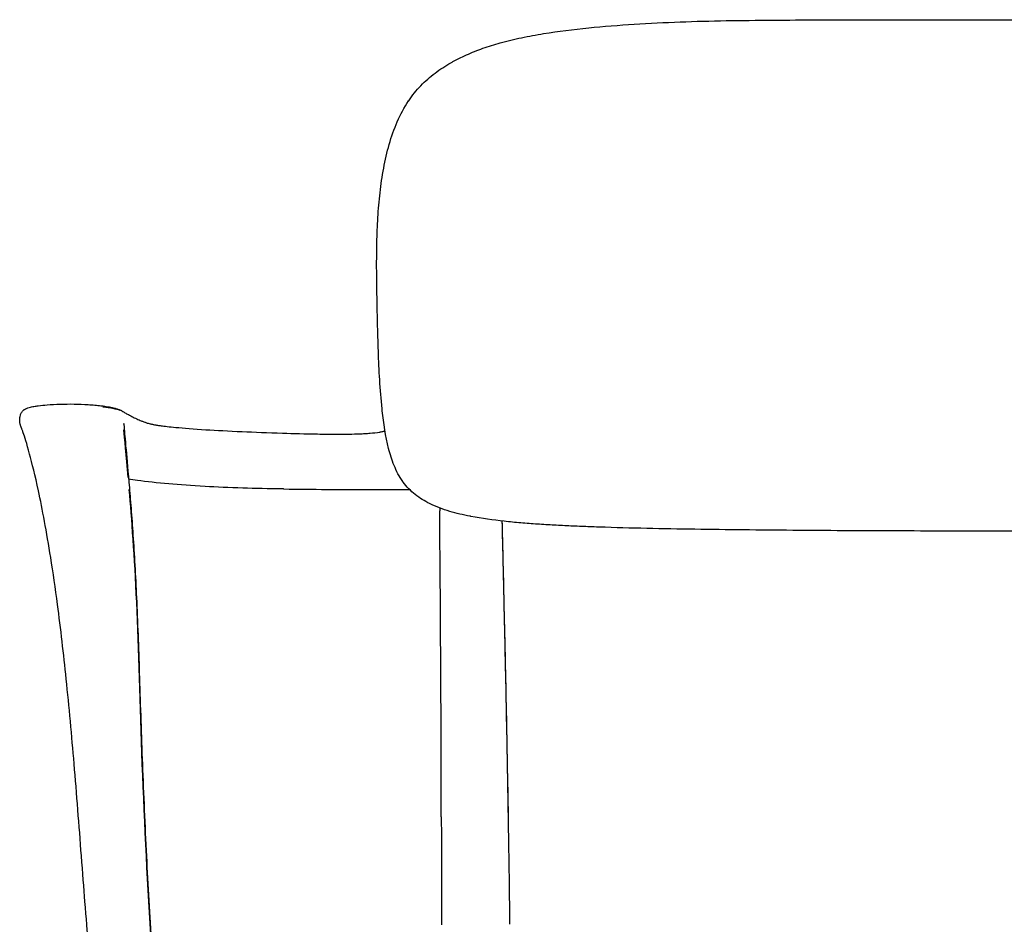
# Model space of a CAD drawing. Header units: millimetres. Extents: x -51070 to 51015663, y -411665 to 5486839.
# Tile 9 of 31: x 51014372 to 51014651, y 5485299 to 5485555. Entities that reach past the tile are written whole.
import ezdxf

# ---------------------------------------------------------------- set-up
doc = ezdxf.new("R2010")
doc.units = ezdxf.units.MM
doc.layers.add('08-01-2026-braccioli-080126', color=7, linetype='Continuous', true_color=0x000000)

msp = doc.modelspace()

# ---------------------------------------------------------------- linework, layer by layer
at = {"layer": '08-01-2026-braccioli-080126', "color": 7}
for points, knots in [([(51014494.76, 5485543.64), (51014495.25, 5485543.9), (51014495.75, 5485544.16), (51014496.94, 5485544.75), (51014497.66, 5485545.09), (51014498.38, 5485545.41), (51014499.92, 5485546.1), (51014501.5, 5485546.73), (51014504.69, 5485547.85), (51014506.32, 5485548.36), (51014507.96, 5485548.82), (51014509.96, 5485549.38), (51014511.98, 5485549.86), (51014516.08, 5485550.73), (51014518.17, 5485551.11), (51014520.27, 5485551.45), (51014524.46, 5485552.13), (51014528.75, 5485552.65), (51014533.07, 5485553.08), (51014537.32, 5485553.51), (51014541.63, 5485553.86), (51014546, 5485554.14), (51014550.29, 5485554.41), (51014554.63, 5485554.62), (51014559.01, 5485554.78), (51014563.33, 5485554.94), (51014567.69, 5485555.05), (51014572.08, 5485555.13), (51014576.43, 5485555.2), (51014580.8, 5485555.25), (51014585.2, 5485555.28), (51014589.56, 5485555.31), (51014593.94, 5485555.33), (51014598.34, 5485555.35), (51014602.71, 5485555.36), (51014607.1, 5485555.38), (51014611.49, 5485555.38), (51014615.87, 5485555.39), (51014620.26, 5485555.39), (51014624.65, 5485555.4), (51014633.41, 5485555.4), (51014642.19, 5485555.4), (51014650.98, 5485555.4)], [0.553306, 0.553306, 0.553306, 0.553306, 2.330848, 2.330848, 4.994493, 4.994493, 4.994493, 10.691654, 10.691654, 16.514409, 16.514409, 16.514409, 23.597693, 23.597693, 30.761446, 30.761446, 30.761446, 45.091331, 45.091331, 45.091331, 59.141449, 59.141449, 59.141449, 72.934493, 72.934493, 72.934493, 86.539259, 86.539259, 86.539259, 100.00329, 100.00329, 100.00329, 113.357142, 113.357142, 113.357142, 126.627553, 126.627553, 126.627553, 139.842175, 139.842175, 139.842175, 166.195452, 166.195452, 166.195452, 166.195452]), ([(51014494.76, 5485543.64), (51014495.25, 5485543.9), (51014495.75, 5485544.16), (51014496.94, 5485544.75), (51014497.66, 5485545.09), (51014498.38, 5485545.41), (51014499.92, 5485546.1), (51014501.5, 5485546.73), (51014504.69, 5485547.85), (51014506.32, 5485548.36), (51014507.96, 5485548.82), (51014509.96, 5485549.38), (51014511.98, 5485549.86), (51014516.08, 5485550.73), (51014518.17, 5485551.11), (51014520.27, 5485551.45), (51014524.46, 5485552.13), (51014528.75, 5485552.65), (51014533.07, 5485553.08), (51014537.32, 5485553.51), (51014541.63, 5485553.86), (51014546, 5485554.14), (51014550.29, 5485554.41), (51014554.63, 5485554.62), (51014559.01, 5485554.78), (51014563.33, 5485554.94), (51014567.69, 5485555.05), (51014572.08, 5485555.13), (51014576.43, 5485555.2), (51014580.8, 5485555.25), (51014585.2, 5485555.28), (51014589.56, 5485555.31), (51014593.94, 5485555.33), (51014598.34, 5485555.35), (51014602.71, 5485555.36), (51014607.1, 5485555.38), (51014611.49, 5485555.38), (51014615.87, 5485555.39), (51014620.26, 5485555.39), (51014624.65, 5485555.4), (51014633.41, 5485555.4), (51014642.19, 5485555.4), (51014650.98, 5485555.4)], [0.553306, 0.553306, 0.553306, 0.553306, 2.330848, 2.330848, 4.994493, 4.994493, 4.994493, 10.691654, 10.691654, 16.514409, 16.514409, 16.514409, 23.597693, 23.597693, 30.761446, 30.761446, 30.761446, 45.091331, 45.091331, 45.091331, 59.141449, 59.141449, 59.141449, 72.934493, 72.934493, 72.934493, 86.539259, 86.539259, 86.539259, 100.00329, 100.00329, 100.00329, 113.357142, 113.357142, 113.357142, 126.627553, 126.627553, 126.627553, 139.842175, 139.842175, 139.842175, 166.195452, 166.195452, 166.195452, 166.195452]), ([(51014650.98, 5485555.4), (51014659.76, 5485555.4), (51014668.54, 5485555.4), (51014677.3, 5485555.4), (51014681.7, 5485555.39), (51014686.08, 5485555.39), (51014690.46, 5485555.38), (51014694.86, 5485555.38), (51014699.24, 5485555.36), (51014703.61, 5485555.35), (51014708.01, 5485555.33), (51014712.39, 5485555.31), (51014716.75, 5485555.28), (51014721.15, 5485555.25), (51014725.52, 5485555.2), (51014729.87, 5485555.13), (51014734.26, 5485555.05), (51014738.62, 5485554.94), (51014742.94, 5485554.78), (51014747.33, 5485554.62), (51014751.66, 5485554.41), (51014755.95, 5485554.14), (51014760.32, 5485553.86), (51014764.63, 5485553.51), (51014768.88, 5485553.08), (51014773.21, 5485552.65), (51014777.49, 5485552.13), (51014781.68, 5485551.45), (51014783.78, 5485551.11), (51014785.87, 5485550.73), (51014789.97, 5485549.86), (51014792, 5485549.38), (51014794, 5485548.82), (51014795.64, 5485548.36), (51014797.27, 5485547.85), (51014800.45, 5485546.73), (51014802.03, 5485546.1), (51014803.58, 5485545.41), (51014804.29, 5485545.09), (51014805.02, 5485544.75), (51014806.21, 5485544.15), (51014806.71, 5485543.89), (51014807.21, 5485543.63)], [0, 0, 0, 0, 26.353277, 26.353277, 26.353277, 39.567899, 39.567899, 39.567899, 52.83831, 52.83831, 52.83831, 66.192162, 66.192162, 66.192162, 79.656193, 79.656193, 79.656193, 93.260959, 93.260959, 93.260959, 107.054003, 107.054003, 107.054003, 121.104121, 121.104121, 121.104121, 135.434005, 135.434005, 135.434005, 142.597759, 142.597759, 149.681042, 149.681042, 149.681042, 155.503798, 155.503798, 161.200958, 161.200958, 161.200958, 163.869313, 163.869313, 165.665238, 165.665238, 165.665238, 165.665238]), ([(51014650.98, 5485555.4), (51014659.76, 5485555.4), (51014668.54, 5485555.4), (51014677.3, 5485555.4), (51014681.7, 5485555.39), (51014686.08, 5485555.39), (51014690.46, 5485555.38), (51014694.86, 5485555.38), (51014699.24, 5485555.36), (51014703.61, 5485555.35), (51014708.01, 5485555.33), (51014712.39, 5485555.31), (51014716.75, 5485555.28), (51014721.15, 5485555.25), (51014725.52, 5485555.2), (51014729.87, 5485555.13), (51014734.26, 5485555.05), (51014738.62, 5485554.94), (51014742.94, 5485554.78), (51014747.33, 5485554.62), (51014751.66, 5485554.41), (51014755.95, 5485554.14), (51014760.32, 5485553.86), (51014764.63, 5485553.51), (51014768.88, 5485553.08), (51014773.21, 5485552.65), (51014777.49, 5485552.13), (51014781.68, 5485551.45), (51014783.78, 5485551.11), (51014785.87, 5485550.73), (51014789.97, 5485549.86), (51014792, 5485549.38), (51014794, 5485548.82), (51014795.64, 5485548.36), (51014797.27, 5485547.85), (51014800.45, 5485546.73), (51014802.03, 5485546.1), (51014803.58, 5485545.41), (51014804.29, 5485545.09), (51014805.02, 5485544.75), (51014806.21, 5485544.15), (51014806.71, 5485543.89), (51014807.21, 5485543.63)], [0, 0, 0, 0, 26.353277, 26.353277, 26.353277, 39.567899, 39.567899, 39.567899, 52.83831, 52.83831, 52.83831, 66.192162, 66.192162, 66.192162, 79.656193, 79.656193, 79.656193, 93.260959, 93.260959, 93.260959, 107.054003, 107.054003, 107.054003, 121.104121, 121.104121, 121.104121, 135.434005, 135.434005, 135.434005, 142.597759, 142.597759, 149.681042, 149.681042, 149.681042, 155.503798, 155.503798, 161.200958, 161.200958, 161.200958, 163.869313, 163.869313, 165.665238, 165.665238, 165.665238, 165.665238]), ([(51014481.95, 5485532.35), (51014481.97, 5485532.38), (51014481.98, 5485532.41), (51014482, 5485532.43), (51014483.04, 5485533.96), (51014484.19, 5485535.38), (51014485.45, 5485536.69), (51014486.7, 5485537.99), (51014488.05, 5485539.18), (51014489.48, 5485540.26), (51014490.9, 5485541.33), (51014492.39, 5485542.3), (51014493.93, 5485543.18), (51014494.06, 5485543.25), (51014494.19, 5485543.32), (51014494.45, 5485543.46), (51014494.6, 5485543.54), (51014494.76, 5485543.63)], [0, 0, 0, 0, 0.110596, 0.110596, 0.110596, 6.471117, 6.471117, 6.471117, 12.814288, 12.814288, 12.814288, 19.135068, 19.135068, 19.135068, 19.696702, 19.696702, 20.258123, 20.258123, 20.258123, 20.258123]), ([(51014481.95, 5485532.35), (51014481.97, 5485532.38), (51014481.98, 5485532.41), (51014482, 5485532.43), (51014483.04, 5485533.96), (51014484.19, 5485535.38), (51014485.45, 5485536.69), (51014486.7, 5485537.99), (51014488.05, 5485539.18), (51014489.48, 5485540.26), (51014490.9, 5485541.33), (51014492.39, 5485542.3), (51014493.93, 5485543.18), (51014494.06, 5485543.25), (51014494.19, 5485543.32), (51014494.45, 5485543.46), (51014494.6, 5485543.54), (51014494.76, 5485543.63)], [0, 0, 0, 0, 0.110596, 0.110596, 0.110596, 6.471117, 6.471117, 6.471117, 12.814288, 12.814288, 12.814288, 19.135068, 19.135068, 19.135068, 19.696702, 19.696702, 20.258123, 20.258123, 20.258123, 20.258123]), ([(51014480.33, 5485424.47), (51014479.33, 5485425.88), (51014478.53, 5485427.41), (51014477.87, 5485429), (51014477.23, 5485430.57), (51014476.73, 5485432.17), (51014476.31, 5485433.8), (51014475.4, 5485437.35), (51014474.91, 5485440.92), (51014474.52, 5485444.51), (51014474.5, 5485444.69), (51014474.48, 5485444.87), (51014474.46, 5485445.05), (51014474.17, 5485447.79), (51014473.95, 5485450.53), (51014473.78, 5485453.26), (51014473.62, 5485455.98), (51014473.5, 5485458.7), (51014473.4, 5485461.41), (51014473.31, 5485464.12), (51014473.24, 5485466.83), (51014473.17, 5485469.54), (51014473.11, 5485472.25), (51014473.06, 5485474.96), (51014473.01, 5485477.67), (51014473.01, 5485477.74), (51014473.01, 5485477.82), (51014473.01, 5485477.89), (51014472.97, 5485480.28), (51014472.93, 5485482.66), (51014472.92, 5485485.03), (51014472.91, 5485487.42), (51014472.93, 5485489.8), (51014472.98, 5485492.17), (51014473.03, 5485494.55), (51014473.12, 5485496.93), (51014473.27, 5485499.29), (51014473.41, 5485501.65), (51014473.61, 5485504.01), (51014473.88, 5485506.34), (51014474.15, 5485508.67), (51014474.48, 5485510.99), (51014474.91, 5485513.27), (51014475.33, 5485515.56), (51014475.85, 5485517.82), (51014476.48, 5485520.02), (51014477.75, 5485524.45), (51014479.5, 5485528.7), (51014481.95, 5485532.35)], [0, 0, 0, 0, 5.178025, 5.178025, 5.178025, 10.260298, 10.260298, 10.260298, 21.333172, 21.333172, 21.333172, 21.891407, 21.891407, 21.891407, 30.359905, 30.359905, 30.359905, 38.808559, 38.808559, 38.808559, 47.244633, 47.244633, 47.244633, 55.673562, 55.673562, 55.673562, 55.910621, 55.910621, 55.910621, 63.326435, 63.326435, 63.326435, 70.760945, 70.760945, 70.760945, 78.213325, 78.213325, 78.213325, 85.675574, 85.675574, 85.675574, 93.146537, 93.146537, 93.146537, 100.642301, 100.642301, 100.642301, 115.816808, 115.816808, 115.816808, 115.816808]), ([(51014374.35, 5485445.44), (51014374.8, 5485445.57), (51014375.24, 5485445.66), (51014376.1, 5485445.81), (51014376.52, 5485445.87), (51014377.74, 5485446.03), (51014378.61, 5485446.12), (51014379.43, 5485446.18)], [0, 0, 0, 0, 1.405884, 1.405884, 2.695564, 2.695564, 5.250672, 5.250672, 5.250672, 5.250672]), ([(51014374.35, 5485445.44), (51014374.8, 5485445.57), (51014375.24, 5485445.66), (51014376.1, 5485445.81), (51014376.52, 5485445.87), (51014377.74, 5485446.03), (51014378.61, 5485446.12), (51014379.43, 5485446.18)], [0, 0, 0, 0, 1.405884, 1.405884, 2.695564, 2.695564, 5.250672, 5.250672, 5.250672, 5.250672]), ([(51014379.43, 5485446.18), (51014380.63, 5485446.28), (51014381.88, 5485446.34), (51014384.41, 5485446.43), (51014385.78, 5485446.44), (51014387.1, 5485446.42)], [0, 0, 0, 0, 3.749124, 3.749124, 7.884466, 7.884466, 7.884466, 7.884466]), ([(51014379.43, 5485446.18), (51014380.63, 5485446.28), (51014381.88, 5485446.34), (51014384.41, 5485446.43), (51014385.78, 5485446.44), (51014387.1, 5485446.42)], [0, 0, 0, 0, 3.749124, 3.749124, 7.884466, 7.884466, 7.884466, 7.884466]), ([(51014387.1, 5485446.42), (51014388.42, 5485446.4), (51014389.8, 5485446.35), (51014391.73, 5485446.22), (51014392.36, 5485446.17), (51014393.54, 5485446.06), (51014394.13, 5485446), (51014394.68, 5485445.93)], [0, 0, 0, 0, 4.116195, 4.116195, 6.071373, 6.071373, 7.895828, 7.895828, 7.895828, 7.895828]), ([(51014387.1, 5485446.42), (51014388.42, 5485446.4), (51014389.8, 5485446.35), (51014391.73, 5485446.22), (51014392.36, 5485446.17), (51014393.54, 5485446.06), (51014394.13, 5485446), (51014394.68, 5485445.93)], [0, 0, 0, 0, 4.116195, 4.116195, 6.071373, 6.071373, 7.895828, 7.895828, 7.895828, 7.895828]), ([(51014394.68, 5485445.93), (51014394.86, 5485445.91), (51014395.04, 5485445.89), (51014395.54, 5485445.82), (51014395.88, 5485445.78), (51014396.82, 5485445.63), (51014397.4, 5485445.53), (51014398.33, 5485445.33), (51014398.66, 5485445.24), (51014399.19, 5485445.09), (51014399.38, 5485445.03), (51014399.53, 5485444.97)], [0, 0, 0, 0, 0.568851, 0.568851, 1.658125, 1.658125, 3.770136, 3.770136, 5.607228, 5.607228, 7.313032, 7.313032, 7.313032, 7.313032]), ([(51014394.68, 5485445.93), (51014394.86, 5485445.91), (51014395.04, 5485445.89), (51014395.54, 5485445.82), (51014395.88, 5485445.78), (51014396.82, 5485445.63), (51014397.4, 5485445.53), (51014398.33, 5485445.33), (51014398.66, 5485445.24), (51014399.19, 5485445.09), (51014399.38, 5485445.03), (51014399.53, 5485444.97)], [0, 0, 0, 0, 0.568851, 0.568851, 1.658125, 1.658125, 3.770136, 3.770136, 5.607228, 5.607228, 7.313032, 7.313032, 7.313032, 7.313032]), ([(51014371.69, 5485441.3), (51014371.67, 5485441.44), (51014371.66, 5485441.61), (51014371.65, 5485442.03), (51014371.66, 5485442.28), (51014371.73, 5485442.78), (51014371.78, 5485443.01), (51014371.94, 5485443.51), (51014372.06, 5485443.78), (51014372.2, 5485444.02)], [0, 0, 0, 0, 1.033973, 1.033973, 2.148565, 2.148565, 3.04706, 3.04706, 4.103457, 4.103457, 4.103457, 4.103457]), ([(51014371.69, 5485441.3), (51014371.67, 5485441.44), (51014371.66, 5485441.61), (51014371.65, 5485442.03), (51014371.66, 5485442.28), (51014371.73, 5485442.78), (51014371.78, 5485443.01), (51014371.94, 5485443.51), (51014372.06, 5485443.78), (51014372.2, 5485444.02)], [0, 0, 0, 0, 1.033973, 1.033973, 2.148565, 2.148565, 3.04706, 3.04706, 4.103457, 4.103457, 4.103457, 4.103457]), ([(51014372.2, 5485444.02), (51014372.23, 5485444.08), (51014372.27, 5485444.14), (51014372.38, 5485444.3), (51014372.46, 5485444.4), (51014372.63, 5485444.59), (51014372.73, 5485444.67), (51014372.9, 5485444.81), (51014372.97, 5485444.86), (51014373.22, 5485445.01), (51014373.4, 5485445.11), (51014373.84, 5485445.29), (51014374.1, 5485445.37), (51014374.35, 5485445.44)], [0, 0, 0, 0, 0.248571, 0.248571, 0.71615, 0.71615, 1.150656, 1.150656, 1.418336, 1.418336, 2.037428, 2.037428, 2.848958, 2.848958, 2.848958, 2.848958]), ([(51014372.2, 5485444.02), (51014372.23, 5485444.08), (51014372.27, 5485444.14), (51014372.38, 5485444.3), (51014372.46, 5485444.4), (51014372.63, 5485444.59), (51014372.73, 5485444.67), (51014372.9, 5485444.81), (51014372.97, 5485444.86), (51014373.22, 5485445.01), (51014373.4, 5485445.11), (51014373.84, 5485445.29), (51014374.1, 5485445.37), (51014374.35, 5485445.44)], [0, 0, 0, 0, 0.248571, 0.248571, 0.71615, 0.71615, 1.150656, 1.150656, 1.418336, 1.418336, 2.037428, 2.037428, 2.848958, 2.848958, 2.848958, 2.848958]), ([(51014399.53, 5485444.97), (51014399.65, 5485444.93), (51014399.74, 5485444.89), (51014399.92, 5485444.82), (51014400, 5485444.79), (51014400.17, 5485444.71), (51014400.26, 5485444.67), (51014400.46, 5485444.57), (51014400.56, 5485444.51), (51014400.83, 5485444.36), (51014400.99, 5485444.26), (51014401.1, 5485444.19)], [0, 0, 0, 0, 1.420757, 1.420757, 2.973294, 2.973294, 5.549852, 5.549852, 10.280136, 10.280136, 20.860422, 20.860422, 20.860422, 20.860422]), ([(51014399.53, 5485444.97), (51014399.65, 5485444.93), (51014399.74, 5485444.89), (51014399.92, 5485444.82), (51014400, 5485444.79), (51014400.17, 5485444.71), (51014400.26, 5485444.67), (51014400.46, 5485444.57), (51014400.56, 5485444.51), (51014400.83, 5485444.36), (51014400.99, 5485444.26), (51014401.1, 5485444.19)], [0, 0, 0, 0, 1.420757, 1.420757, 2.973294, 2.973294, 5.549852, 5.549852, 10.280136, 10.280136, 20.860422, 20.860422, 20.860422, 20.860422]), ([(51014401.1, 5485444.19), (51014401.32, 5485444.06), (51014401.62, 5485443.89), (51014402.13, 5485443.6), (51014402.29, 5485443.52), (51014402.71, 5485443.29), (51014402.94, 5485443.17), (51014403.62, 5485442.82), (51014404.07, 5485442.59), (51014404.97, 5485442.17), (51014405.43, 5485441.96), (51014405.85, 5485441.78)], [0, 0, 0, 0, 22.836676, 22.836676, 30.869212, 30.869212, 40.505056, 40.505056, 60.747513, 60.747513, 84.526963, 84.526963, 84.526963, 84.526963]), ([(51014401.1, 5485444.19), (51014401.32, 5485444.06), (51014401.62, 5485443.89), (51014402.13, 5485443.6), (51014402.29, 5485443.52), (51014402.71, 5485443.29), (51014402.94, 5485443.17), (51014403.62, 5485442.82), (51014404.07, 5485442.59), (51014404.97, 5485442.17), (51014405.43, 5485441.96), (51014405.85, 5485441.78)], [0, 0, 0, 0, 22.836676, 22.836676, 30.869212, 30.869212, 40.505056, 40.505056, 60.747513, 60.747513, 84.526963, 84.526963, 84.526963, 84.526963]), ([(51014372.68, 5485438.23), (51014372.61, 5485438.43), (51014372.55, 5485438.6), (51014372.44, 5485438.9), (51014372.39, 5485439.03), (51014372.31, 5485439.26), (51014372.27, 5485439.35), (51014372.2, 5485439.52), (51014372.18, 5485439.59), (51014372.11, 5485439.75), (51014372.08, 5485439.84), (51014372.01, 5485440.03), (51014371.98, 5485440.1), (51014371.93, 5485440.26), (51014371.89, 5485440.36), (51014371.84, 5485440.56), (51014371.81, 5485440.65), (51014371.75, 5485440.91), (51014371.72, 5485441.08), (51014371.69, 5485441.3)], [0, 0, 0, 0, 4.638404, 4.638404, 9.444559, 9.444559, 14.439379, 14.439379, 19.571835, 19.571835, 24.57619, 24.57619, 26.530951, 26.530951, 28.401092, 28.401092, 29.589606, 29.589606, 31.15736, 31.15736, 31.15736, 31.15736]), ([(51014372.68, 5485438.23), (51014372.61, 5485438.43), (51014372.55, 5485438.6), (51014372.44, 5485438.9), (51014372.39, 5485439.03), (51014372.31, 5485439.26), (51014372.27, 5485439.35), (51014372.2, 5485439.52), (51014372.18, 5485439.59), (51014372.11, 5485439.75), (51014372.08, 5485439.84), (51014372.01, 5485440.03), (51014371.98, 5485440.1), (51014371.93, 5485440.26), (51014371.89, 5485440.36), (51014371.84, 5485440.56), (51014371.81, 5485440.65), (51014371.75, 5485440.91), (51014371.72, 5485441.08), (51014371.69, 5485441.3)], [0, 0, 0, 0, 4.638404, 4.638404, 9.444559, 9.444559, 14.439379, 14.439379, 19.571835, 19.571835, 24.57619, 24.57619, 26.530951, 26.530951, 28.401092, 28.401092, 29.589606, 29.589606, 31.15736, 31.15736, 31.15736, 31.15736]), ([(51014401.21, 5485440.72), (51014401.21, 5485440.77), (51014401.22, 5485440.81), (51014401.22, 5485440.86), (51014401.22, 5485440.87), (51014401.22, 5485440.87)], [0, 0, 0, 0, 1.944142, 1.944142, 3.818986, 3.818986, 3.818986, 3.818986]), ([(51014401.22, 5485440.87), (51014401.22, 5485440.87), (51014401.22, 5485440.85), (51014401.22, 5485440.74), (51014401.22, 5485440.62), (51014401.24, 5485440.32), (51014401.25, 5485440.14), (51014401.26, 5485439.92)], [3.987168, 3.987168, 3.987168, 3.987168, 6.957306, 6.957306, 11.712777, 11.712777, 16.284478, 16.284478, 16.284478, 16.284478]), ([(51014405.85, 5485441.78), (51014406.01, 5485441.71), (51014406.16, 5485441.65), (51014406.43, 5485441.54), (51014406.57, 5485441.49), (51014406.85, 5485441.38), (51014406.98, 5485441.33), (51014407.16, 5485441.27), (51014407.21, 5485441.25), (51014407.26, 5485441.23)], [0, 0, 0, 0, 5.61723, 5.61723, 11.947995, 11.947995, 18.222724, 18.222724, 20.601862, 20.601862, 20.601862, 20.601862]), ([(51014405.85, 5485441.78), (51014406.01, 5485441.71), (51014406.16, 5485441.65), (51014406.43, 5485441.54), (51014406.57, 5485441.49), (51014406.85, 5485441.38), (51014406.98, 5485441.33), (51014407.16, 5485441.27), (51014407.21, 5485441.25), (51014407.26, 5485441.23)], [0, 0, 0, 0, 5.61723, 5.61723, 11.947995, 11.947995, 18.222724, 18.222724, 20.601862, 20.601862, 20.601862, 20.601862]), ([(51014407.26, 5485441.23), (51014407.52, 5485441.14), (51014407.79, 5485441.06), (51014408.27, 5485440.92), (51014408.48, 5485440.86), (51014408.79, 5485440.78), (51014408.89, 5485440.76), (51014409.1, 5485440.71), (51014409.2, 5485440.69), (51014409.42, 5485440.65), (51014409.53, 5485440.62), (51014409.82, 5485440.57), (51014410.03, 5485440.53), (51014410.42, 5485440.46), (51014410.58, 5485440.44), (51014410.74, 5485440.41), (51014410.77, 5485440.41), (51014410.79, 5485440.41)], [0, 0, 0, 0, 11.778409, 11.778409, 20.529888, 20.529888, 24.079026, 24.079026, 27.221568, 27.221568, 30.6733, 30.6733, 37.908332, 37.908332, 42.808306, 42.808306, 43.590503, 43.590503, 43.590503, 43.590503]), ([(51014407.26, 5485441.23), (51014407.52, 5485441.14), (51014407.79, 5485441.06), (51014408.27, 5485440.92), (51014408.48, 5485440.86), (51014408.79, 5485440.78), (51014408.89, 5485440.76), (51014409.1, 5485440.71), (51014409.2, 5485440.69), (51014409.42, 5485440.65), (51014409.53, 5485440.62), (51014409.82, 5485440.57), (51014410.03, 5485440.53), (51014410.42, 5485440.46), (51014410.58, 5485440.44), (51014410.74, 5485440.41), (51014410.77, 5485440.41), (51014410.79, 5485440.41)], [0, 0, 0, 0, 11.778409, 11.778409, 20.529888, 20.529888, 24.079026, 24.079026, 27.221568, 27.221568, 30.6733, 30.6733, 37.908332, 37.908332, 42.808306, 42.808306, 43.590503, 43.590503, 43.590503, 43.590503]), ([(51014411.74, 5485440.27), (51014412.74, 5485440.14), (51014414.07, 5485439.98), (51014418.16, 5485439.6), (51014421.01, 5485439.37), (51014424.45, 5485439.15)], [0, 0, 0, 0, 18.574145, 18.574145, 40.235711, 40.235711, 40.235711, 40.235711]), ([(51014411.74, 5485440.27), (51014412.74, 5485440.14), (51014414.07, 5485439.98), (51014418.16, 5485439.6), (51014421.01, 5485439.37), (51014424.45, 5485439.15)], [0, 0, 0, 0, 18.574145, 18.574145, 40.235711, 40.235711, 40.235711, 40.235711]), ([(51014376.97, 5485421.84), (51014376.03, 5485426.19), (51014375.17, 5485429.61), (51014373.65, 5485435.26), (51014373.04, 5485437.18), (51014372.68, 5485438.23)], [0, 0, 0, 0, 21.320495, 21.320495, 45.773819, 45.773819, 45.773819, 45.773819]), ([(51014376.97, 5485421.84), (51014376.03, 5485426.19), (51014375.17, 5485429.61), (51014373.65, 5485435.26), (51014373.04, 5485437.18), (51014372.68, 5485438.23)], [0, 0, 0, 0, 21.320495, 21.320495, 45.773819, 45.773819, 45.773819, 45.773819]), ([(51014401.26, 5485439.92), (51014401.27, 5485439.72), (51014401.29, 5485439.47), (51014401.35, 5485438.69), (51014401.4, 5485438.06), (51014401.56, 5485436.27), (51014401.67, 5485435), (51014402.07, 5485430.69), (51014402.39, 5485427.13), (51014402.77, 5485422.66)], [0, 0, 0, 0, 4.432236, 4.432236, 12.839181, 12.839181, 24.509509, 24.509509, 45.64414, 45.64414, 45.64414, 45.64414]), ([(51014424.45, 5485439.15), (51014427.46, 5485438.96), (51014430.93, 5485438.77), (51014438.26, 5485438.45), (51014442.06, 5485438.31), (51014446.21, 5485438.18)], [0, 0, 0, 0, 19.117058, 19.117058, 36.328586, 36.328586, 36.328586, 36.328586]), ([(51014424.45, 5485439.15), (51014427.46, 5485438.96), (51014430.93, 5485438.77), (51014438.26, 5485438.45), (51014442.06, 5485438.31), (51014446.21, 5485438.18)], [0, 0, 0, 0, 19.117058, 19.117058, 36.328586, 36.328586, 36.328586, 36.328586]), ([(51014446.21, 5485438.18), (51014449.38, 5485438.08), (51014452.67, 5485437.99), (51014457.95, 5485437.9), (51014459.8, 5485437.88), (51014462.28, 5485437.88), (51014462.86, 5485437.88), (51014463.92, 5485437.89), (51014464.47, 5485437.89), (51014466.12, 5485437.92), (51014467.16, 5485437.94), (51014468.17, 5485437.98)], [0, 0, 0, 0, 13.72135, 13.72135, 21.148266, 21.148266, 23.424619, 23.424619, 25.286366, 25.286366, 28.260347, 28.260347, 28.260347, 28.260347]), ([(51014446.21, 5485438.18), (51014449.38, 5485438.08), (51014452.67, 5485437.99), (51014457.95, 5485437.9), (51014459.8, 5485437.88), (51014462.28, 5485437.88), (51014462.86, 5485437.88), (51014463.92, 5485437.89), (51014464.47, 5485437.89), (51014466.12, 5485437.92), (51014467.16, 5485437.94), (51014468.17, 5485437.98)], [0, 0, 0, 0, 13.72135, 13.72135, 21.148266, 21.148266, 23.424619, 23.424619, 25.286366, 25.286366, 28.260347, 28.260347, 28.260347, 28.260347]), ([(51014468.17, 5485437.98), (51014468.63, 5485438), (51014469.08, 5485438.02), (51014470.06, 5485438.07), (51014470.57, 5485438.11), (51014471.99, 5485438.22), (51014472.9, 5485438.32), (51014473.79, 5485438.47)], [0, 0, 0, 0, 1.760225, 1.760225, 3.800811, 3.800811, 7.455377, 7.455377, 7.455377, 7.455377]), ([(51014468.17, 5485437.98), (51014468.63, 5485438), (51014469.08, 5485438.02), (51014470.06, 5485438.07), (51014470.57, 5485438.11), (51014471.99, 5485438.22), (51014472.9, 5485438.32), (51014473.79, 5485438.47)], [0, 0, 0, 0, 1.760225, 1.760225, 3.800811, 3.800811, 7.455377, 7.455377, 7.455377, 7.455377]), ([(51014473.79, 5485438.47), (51014473.86, 5485438.48), (51014473.92, 5485438.5), (51014474.3, 5485438.56), (51014474.6, 5485438.62), (51014475.03, 5485438.72), (51014475.15, 5485438.75), (51014475.28, 5485438.78)], [0, 0, 0, 0, 0.285724, 0.285724, 1.557062, 1.557062, 2.088683, 2.088683, 2.088683, 2.088683]), ([(51014473.79, 5485438.47), (51014473.86, 5485438.48), (51014473.92, 5485438.5), (51014474.3, 5485438.56), (51014474.6, 5485438.62), (51014475.03, 5485438.72), (51014475.15, 5485438.75), (51014475.28, 5485438.78)], [0, 0, 0, 0, 0.285724, 0.285724, 1.557062, 1.557062, 2.088683, 2.088683, 2.088683, 2.088683]), ([(51014424.26, 5485423.03), (51014420.42, 5485423.24), (51014417.07, 5485423.48), (51014410.7, 5485424.06), (51014407.7, 5485424.4), (51014405.05, 5485424.77)], [0, 0, 0, 0, 23.234666, 23.234666, 47.471955, 47.471955, 47.471955, 47.471955]), ([(51014424.26, 5485423.03), (51014420.42, 5485423.24), (51014417.07, 5485423.48), (51014410.7, 5485424.06), (51014407.7, 5485424.4), (51014405.05, 5485424.77)], [0, 0, 0, 0, 23.234666, 23.234666, 47.471955, 47.471955, 47.471955, 47.471955]), ([(51014537.76, 5485411.46), (51014537.73, 5485411.46), (51014537.69, 5485411.46), (51014537.65, 5485411.46), (51014536.04, 5485411.51), (51014534.44, 5485411.57), (51014532.84, 5485411.63), (51014531.24, 5485411.69), (51014529.64, 5485411.75), (51014528.05, 5485411.82), (51014526.46, 5485411.89), (51014524.87, 5485411.97), (51014523.28, 5485412.06), (51014521.7, 5485412.15), (51014520.12, 5485412.24), (51014518.54, 5485412.35), (51014516.96, 5485412.46), (51014515.39, 5485412.58), (51014513.82, 5485412.71), (51014512.24, 5485412.85), (51014510.67, 5485413), (51014509.1, 5485413.17), (51014505.95, 5485413.52), (51014502.81, 5485413.95), (51014499.65, 5485414.55), (51014499.56, 5485414.57), (51014499.47, 5485414.59), (51014499.37, 5485414.61), (51014497.46, 5485414.98), (51014495.55, 5485415.42), (51014493.64, 5485415.99), (51014491.7, 5485416.56), (51014489.79, 5485417.26), (51014487.93, 5485418.18), (51014487.22, 5485418.53), (51014486.53, 5485418.92), (51014485.85, 5485419.34), (51014485.16, 5485419.77), (51014484.5, 5485420.23), (51014483.86, 5485420.74), (51014482.58, 5485421.77), (51014481.42, 5485422.97), (51014480.44, 5485424.31), (51014480.41, 5485424.37), (51014480.37, 5485424.42), (51014480.33, 5485424.47)], [0, 0, 0, 0, 0.116858, 0.116858, 0.116858, 5.304282, 5.304282, 5.304282, 10.493239, 10.493239, 10.493239, 15.684278, 15.684278, 15.684278, 20.877953, 20.877953, 20.877953, 26.075381, 26.075381, 26.075381, 31.277862, 31.277862, 31.277862, 41.714653, 41.714653, 41.714653, 42.018524, 42.018524, 42.018524, 48.333298, 48.333298, 48.333298, 54.730019, 54.730019, 54.730019, 57.176575, 57.176575, 57.176575, 59.645471, 59.645471, 59.645471, 64.63785, 64.63785, 64.63785, 64.836535, 64.836535, 64.836535, 64.836535]), ([(51014537.76, 5485411.46), (51014537.73, 5485411.46), (51014537.69, 5485411.46), (51014537.65, 5485411.46), (51014536.04, 5485411.51), (51014534.44, 5485411.57), (51014532.84, 5485411.63), (51014531.24, 5485411.69), (51014529.64, 5485411.75), (51014528.05, 5485411.82), (51014526.46, 5485411.89), (51014524.87, 5485411.97), (51014523.28, 5485412.06), (51014521.7, 5485412.15), (51014520.12, 5485412.24), (51014518.54, 5485412.35), (51014516.96, 5485412.46), (51014515.39, 5485412.58), (51014513.82, 5485412.71), (51014512.24, 5485412.85), (51014510.67, 5485413), (51014509.1, 5485413.17), (51014505.95, 5485413.52), (51014502.81, 5485413.95), (51014499.65, 5485414.55), (51014499.56, 5485414.57), (51014499.47, 5485414.59), (51014499.37, 5485414.61), (51014497.46, 5485414.98), (51014495.55, 5485415.42), (51014493.64, 5485415.99), (51014491.7, 5485416.56), (51014489.79, 5485417.26), (51014487.93, 5485418.18), (51014487.22, 5485418.53), (51014486.53, 5485418.92), (51014485.85, 5485419.34), (51014485.16, 5485419.77), (51014484.5, 5485420.23), (51014483.86, 5485420.74), (51014482.58, 5485421.77), (51014481.42, 5485422.97), (51014480.44, 5485424.31), (51014480.41, 5485424.37), (51014480.37, 5485424.42), (51014480.33, 5485424.47)], [0, 0, 0, 0, 0.116858, 0.116858, 0.116858, 5.304282, 5.304282, 5.304282, 10.493239, 10.493239, 10.493239, 15.684278, 15.684278, 15.684278, 20.877953, 20.877953, 20.877953, 26.075381, 26.075381, 26.075381, 31.277862, 31.277862, 31.277862, 41.714653, 41.714653, 41.714653, 42.018524, 42.018524, 42.018524, 48.333298, 48.333298, 48.333298, 54.730019, 54.730019, 54.730019, 57.176575, 57.176575, 57.176575, 59.645471, 59.645471, 59.645471, 64.63785, 64.63785, 64.63785, 64.836535, 64.836535, 64.836535, 64.836535]), ([(51014402.77, 5485422.66), (51014402.94, 5485420.57), (51014403.12, 5485418.32), (51014403.49, 5485413.49), (51014403.67, 5485410.94), (51014404.22, 5485402.69), (51014404.56, 5485396.67), (51014404.85, 5485390.28)], [0, 0, 0, 0, 9.871526, 9.871526, 19.596739, 19.596739, 39.582025, 39.582025, 39.582025, 39.582025]), ([(51014402.77, 5485422.66), (51014402.94, 5485420.57), (51014403.12, 5485418.32), (51014403.49, 5485413.49), (51014403.67, 5485410.94), (51014404.22, 5485402.69), (51014404.56, 5485396.67), (51014404.85, 5485390.28)], [0, 0, 0, 0, 9.871526, 9.871526, 19.596739, 19.596739, 39.582025, 39.582025, 39.582025, 39.582025]), ([(51014446.47, 5485422.33), (51014442.25, 5485422.39), (51014438.42, 5485422.48), (51014431.04, 5485422.71), (51014427.5, 5485422.86), (51014424.26, 5485423.03)], [0, 0, 0, 0, 17.468501, 17.468501, 37.093074, 37.093074, 37.093074, 37.093074]), ([(51014446.47, 5485422.33), (51014442.25, 5485422.39), (51014438.42, 5485422.48), (51014431.04, 5485422.71), (51014427.5, 5485422.86), (51014424.26, 5485423.03)], [0, 0, 0, 0, 17.468501, 17.468501, 37.093074, 37.093074, 37.093074, 37.093074]), ([(51014491.02, 5485387.6), (51014490.99, 5485392.53), (51014490.95, 5485397.45), (51014490.91, 5485402.38), (51014490.88, 5485406.92), (51014490.84, 5485411.51), (51014490.8, 5485416.16)], [0, 0, 0, 0, 14.972431, 14.972431, 14.972431, 28.962724, 28.962724, 28.962724, 28.962724]), ([(51014491.02, 5485387.6), (51014490.99, 5485392.53), (51014490.95, 5485397.45), (51014490.91, 5485402.38), (51014490.88, 5485406.92), (51014490.84, 5485411.51), (51014490.8, 5485416.16)], [0, 0, 0, 0, 14.972431, 14.972431, 14.972431, 28.962724, 28.962724, 28.962724, 28.962724]), ([(51014508.47, 5485413.24), (51014508.54, 5485410.51), (51014508.6, 5485407.81), (51014508.66, 5485405.15), (51014508.79, 5485399.67), (51014508.92, 5485394.17), (51014509.04, 5485388.66)], [6.747404, 6.747404, 6.747404, 6.747404, 15.052595, 15.052595, 15.052595, 31.772588, 31.772588, 31.772588, 31.772588]), ([(51014508.47, 5485413.24), (51014508.54, 5485410.51), (51014508.6, 5485407.81), (51014508.66, 5485405.15), (51014508.79, 5485399.67), (51014508.92, 5485394.17), (51014509.04, 5485388.66)], [6.747404, 6.747404, 6.747404, 6.747404, 15.052595, 15.052595, 15.052595, 31.772588, 31.772588, 31.772588, 31.772588]), ([(51014650.98, 5485410.38), (51014641.22, 5485410.38), (51014631.46, 5485410.39), (51014621.74, 5485410.43), (51014612.01, 5485410.46), (51014602.32, 5485410.51), (51014592.74, 5485410.58), (51014592.73, 5485410.58), (51014592.72, 5485410.58), (51014592.71, 5485410.58), (51014583.33, 5485410.65), (51014574.05, 5485410.74), (51014564.88, 5485410.87), (51014560.3, 5485410.94), (51014555.75, 5485411.01), (51014551.23, 5485411.11), (51014546.71, 5485411.2), (51014542.22, 5485411.32), (51014537.76, 5485411.46)], [115.953386, 115.953386, 115.953386, 115.953386, 145.234524, 145.234524, 145.234524, 174.52451, 174.52451, 174.52451, 174.555248, 174.555248, 174.555248, 203.233128, 203.233128, 203.233128, 217.569081, 217.569081, 217.569081, 231.908731, 231.908731, 231.908731, 231.908731]), ([(51014650.98, 5485410.38), (51014641.22, 5485410.38), (51014631.46, 5485410.39), (51014621.74, 5485410.43), (51014612.01, 5485410.46), (51014602.32, 5485410.51), (51014592.74, 5485410.58), (51014592.73, 5485410.58), (51014592.72, 5485410.58), (51014592.71, 5485410.58), (51014583.33, 5485410.65), (51014574.05, 5485410.74), (51014564.88, 5485410.87), (51014560.3, 5485410.94), (51014555.75, 5485411.01), (51014551.23, 5485411.11), (51014546.71, 5485411.2), (51014542.22, 5485411.32), (51014537.76, 5485411.46)], [115.953386, 115.953386, 115.953386, 115.953386, 145.234524, 145.234524, 145.234524, 174.52451, 174.52451, 174.52451, 174.555248, 174.555248, 174.555248, 203.233128, 203.233128, 203.233128, 217.569081, 217.569081, 217.569081, 231.908731, 231.908731, 231.908731, 231.908731]), ([(51014650.98, 5485410.46), (51014651.61, 5485410.46), (51014653.86, 5485410.46), (51014658.68, 5485410.47), (51014665.13, 5485410.47), (51014672.53, 5485410.49), (51014682.13, 5485410.52), (51014694.27, 5485410.57), (51014704.53, 5485410.63), (51014710.78, 5485410.68), (51014713.06, 5485410.7), (51014715.45, 5485410.72), (51014717.93, 5485410.74), (51014720.5, 5485410.76), (51014723.17, 5485410.79), (51014725.93, 5485410.82), (51014728.77, 5485410.85), (51014731.7, 5485410.89), (51014734.7, 5485410.93), (51014737.77, 5485410.97), (51014740.91, 5485411.02), (51014744.1, 5485411.07), (51014747.35, 5485411.13), (51014750.64, 5485411.2), (51014753.97, 5485411.27), (51014757.32, 5485411.36), (51014760.68, 5485411.45), (51014762.91, 5485411.52), (51014764.04, 5485411.55)], [0, 0, 0, 0, 1.9085, 6.731747, 14.472394, 21.277039, 28.944683, 43.358867, 57.886515, 60.113353, 62.445933, 64.884137, 67.426829, 70.072359, 72.818641, 75.663311, 78.603598, 81.636135, 84.756888, 87.961167, 91.243587, 94.597981, 98.017335, 101.493745, 105.018343, 108.581233, 112.171415, 115.77668, 115.77668, 115.77668, 115.77668]), ([(51014764.19, 5485411.46), (51014755.13, 5485411.18), (51014745.92, 5485411), (51014736.6, 5485410.87), (51014731.94, 5485410.8), (51014727.24, 5485410.74), (51014722.52, 5485410.7), (51014717.81, 5485410.65), (51014713.06, 5485410.61), (51014708.28, 5485410.58), (51014703.51, 5485410.54), (51014698.71, 5485410.51), (51014693.89, 5485410.49), (51014689.08, 5485410.46), (51014684.24, 5485410.44), (51014679.4, 5485410.42), (51014669.95, 5485410.39), (51014660.46, 5485410.38), (51014650.98, 5485410.38)], [0, 0, 0, 0, 29.169049, 29.169049, 29.169049, 43.747891, 43.747891, 43.747891, 58.324854, 58.324854, 58.324854, 72.901813, 72.901813, 72.901813, 87.479009, 87.479009, 87.479009, 115.939257, 115.939257, 115.939257, 115.939257]), ([(51014764.19, 5485411.46), (51014755.13, 5485411.18), (51014745.92, 5485411), (51014736.6, 5485410.87), (51014731.94, 5485410.8), (51014727.24, 5485410.74), (51014722.52, 5485410.7), (51014717.81, 5485410.65), (51014713.06, 5485410.61), (51014708.28, 5485410.58), (51014703.51, 5485410.54), (51014698.71, 5485410.51), (51014693.89, 5485410.49), (51014689.08, 5485410.46), (51014684.24, 5485410.44), (51014679.4, 5485410.42), (51014669.95, 5485410.39), (51014660.46, 5485410.38), (51014650.98, 5485410.38)], [0, 0, 0, 0, 29.169049, 29.169049, 29.169049, 43.747891, 43.747891, 43.747891, 58.324854, 58.324854, 58.324854, 72.901813, 72.901813, 72.901813, 87.479009, 87.479009, 87.479009, 115.939257, 115.939257, 115.939257, 115.939257]), ([(51014404.85, 5485390.28), (51014405.15, 5485383.35), (51014405.4, 5485375.94), (51014405.88, 5485360.81), (51014406.15, 5485352.31), (51014406.45, 5485344.34)], [0, 0, 0, 0, 22.009887, 22.009887, 46.398274, 46.398274, 46.398274, 46.398274]), ([(51014404.85, 5485390.28), (51014405.15, 5485383.35), (51014405.4, 5485375.94), (51014405.88, 5485360.81), (51014406.15, 5485352.31), (51014406.45, 5485344.34)], [0, 0, 0, 0, 22.009887, 22.009887, 46.398274, 46.398274, 46.398274, 46.398274]), ([(51014387.1, 5485344.43), (51014386.43, 5485352.28), (51014385.67, 5485360.62), (51014384.12, 5485375.55), (51014383.29, 5485382.76), (51014382.39, 5485389.57)], [0, 0, 0, 0, 24.048684, 24.048684, 45.912096, 45.912096, 45.912096, 45.912096]), ([(51014387.1, 5485344.43), (51014386.43, 5485352.28), (51014385.67, 5485360.62), (51014384.12, 5485375.55), (51014383.29, 5485382.76), (51014382.39, 5485389.57)], [0, 0, 0, 0, 24.048684, 24.048684, 45.912096, 45.912096, 45.912096, 45.912096]), ([(51014391.18, 5485292.92), (51014390.86, 5485296.61), (51014390.53, 5485300.75), (51014389.87, 5485309.19), (51014389.53, 5485313.52), (51014388.51, 5485326.89), (51014387.82, 5485335.87), (51014387.1, 5485344.43)], [0, 0, 0, 0, 15.469533, 15.469533, 28.482881, 28.482881, 51.669681, 51.669681, 51.669681, 51.669681]), ([(51014391.18, 5485292.92), (51014390.86, 5485296.61), (51014390.53, 5485300.75), (51014389.87, 5485309.19), (51014389.53, 5485313.52), (51014388.51, 5485326.89), (51014387.82, 5485335.87), (51014387.1, 5485344.43)], [0, 0, 0, 0, 15.469533, 15.469533, 28.482881, 28.482881, 51.669681, 51.669681, 51.669681, 51.669681]), ([(51014406.45, 5485344.34), (51014406.78, 5485335.73), (51014407.17, 5485326.85), (51014408.02, 5485309.95), (51014408.52, 5485301.33), (51014409.08, 5485293.03)], [0, 0, 0, 0, 26.156105, 26.156105, 51.38675, 51.38675, 51.38675, 51.38675]), ([(51014406.45, 5485344.34), (51014406.78, 5485335.73), (51014407.17, 5485326.85), (51014408.02, 5485309.95), (51014408.52, 5485301.33), (51014409.08, 5485293.03)], [0, 0, 0, 0, 26.156105, 26.156105, 51.38675, 51.38675, 51.38675, 51.38675])]:
    msp.add_open_spline(points, degree=3, knots=knots, dxfattribs=at)
for points in [[(51014400.12, 5485444.62), (51014399.06, 5485444.98), (51014397.44, 5485445.29), (51014395.27, 5485445.53)], [(51014410.79, 5485440.41), (51014411.07, 5485440.36), (51014411.38, 5485440.32), (51014411.74, 5485440.27)], [(51014410.79, 5485440.41), (51014411.07, 5485440.36), (51014411.38, 5485440.32), (51014411.74, 5485440.27)], [(51014402.45, 5485425.55), (51014401.86, 5485432.04), (51014401.38, 5485436.72), (51014401.23, 5485439.08)], [(51014402.52, 5485425.54), (51014402.5, 5485425.54), (51014402.47, 5485425.54), (51014402.45, 5485425.54)], [(51014405.05, 5485424.77), (51014404.16, 5485424.89), (51014403.3, 5485425.02), (51014402.48, 5485425.15)], [(51014405.05, 5485424.77), (51014404.16, 5485424.89), (51014403.3, 5485425.02), (51014402.48, 5485425.15)], [(51014380.46, 5485402.86), (51014379.29, 5485410.22), (51014378.1, 5485416.58), (51014376.97, 5485421.84)], [(51014380.46, 5485402.86), (51014379.29, 5485410.22), (51014378.1, 5485416.58), (51014376.97, 5485421.84)], [(51014404.84, 5485390.2), (51014404.25, 5485403.34), (51014403.45, 5485413.93), (51014402.74, 5485422.18)], [(51014404.84, 5485390.2), (51014404.25, 5485403.34), (51014403.45, 5485413.93), (51014402.74, 5485422.18)], [(51014446.47, 5485422.33), (51014446.52, 5485422.33), (51014446.58, 5485422.33), (51014446.63, 5485422.33)], [(51014446.47, 5485422.33), (51014446.52, 5485422.33), (51014446.58, 5485422.33), (51014446.63, 5485422.33)], [(51014446.63, 5485422.33), (51014454.58, 5485422.22), (51014463.14, 5485422.19), (51014470.52, 5485422.19)], [(51014446.63, 5485422.33), (51014454.58, 5485422.22), (51014463.14, 5485422.19), (51014470.52, 5485422.19)], [(51014470.52, 5485422.19), (51014474.98, 5485422.2), (51014479.02, 5485422.21), (51014482.22, 5485422.22)], [(51014470.52, 5485422.19), (51014474.98, 5485422.2), (51014479.02, 5485422.21), (51014482.22, 5485422.22)], [(51014490.81, 5485416.59), (51014490.8, 5485416.44), (51014490.8, 5485416.3), (51014490.8, 5485416.16)], [(51014490.81, 5485416.59), (51014490.8, 5485416.44), (51014490.8, 5485416.3), (51014490.8, 5485416.16)], [(51014490.84, 5485416.92), (51014490.83, 5485416.81), (51014490.82, 5485416.7), (51014490.81, 5485416.59)], [(51014490.84, 5485416.92), (51014490.83, 5485416.81), (51014490.82, 5485416.7), (51014490.81, 5485416.59)], [(51014508.46, 5485413.25), (51014508.64, 5485405.7), (51014508.85, 5485396.73), (51014509.04, 5485388.51)], [(51014508.46, 5485413.25), (51014508.64, 5485405.7), (51014508.85, 5485396.73), (51014509.04, 5485388.51)], [(51014382.39, 5485389.57), (51014381.77, 5485394.2), (51014381.13, 5485398.65), (51014380.46, 5485402.86)], [(51014382.39, 5485389.57), (51014381.77, 5485394.2), (51014381.13, 5485398.65), (51014380.46, 5485402.86)], [(51014406.44, 5485344.33), (51014405.8, 5485361.37), (51014405.43, 5485377.06), (51014404.84, 5485390.2)], [(51014406.44, 5485344.33), (51014405.8, 5485361.37), (51014405.43, 5485377.06), (51014404.84, 5485390.2)], [(51014491.18, 5485358.82), (51014491.14, 5485368.54), (51014491.08, 5485377.92), (51014491.02, 5485387.6)], [(51014491.18, 5485358.82), (51014491.14, 5485368.54), (51014491.08, 5485377.92), (51014491.02, 5485387.6)], [(51014509.04, 5485388.66), (51014509.27, 5485378.48), (51014509.47, 5485369.23), (51014509.67, 5485359.02)], [(51014509.04, 5485388.66), (51014509.27, 5485378.48), (51014509.47, 5485369.23), (51014509.67, 5485359.02)], [(51014509.04, 5485388.51), (51014509.28, 5485377.92), (51014509.48, 5485368.58), (51014509.67, 5485359)], [(51014509.04, 5485388.51), (51014509.28, 5485377.92), (51014509.48, 5485368.58), (51014509.67, 5485359)], [(51014509.67, 5485359.02), (51014509.87, 5485349.23), (51014510.05, 5485339.39), (51014510.21, 5485329.57)], [(51014509.67, 5485359.02), (51014509.87, 5485349.23), (51014510.05, 5485339.39), (51014510.21, 5485329.57)], [(51014509.67, 5485359), (51014509.86, 5485349.42), (51014510.04, 5485339.6), (51014510.21, 5485329.57)], [(51014509.67, 5485359), (51014509.86, 5485349.42), (51014510.04, 5485339.6), (51014510.21, 5485329.57)], [(51014491.26, 5485329.37), (51014491.25, 5485339.19), (51014491.22, 5485349.03), (51014491.18, 5485358.82)], [(51014491.26, 5485329.37), (51014491.25, 5485339.19), (51014491.22, 5485349.03), (51014491.18, 5485358.82)], [(51014409.07, 5485293.03), (51014408, 5485308.91), (51014407.09, 5485327.29), (51014406.44, 5485344.33)], [(51014409.07, 5485293.03), (51014408, 5485308.91), (51014407.09, 5485327.29), (51014406.44, 5485344.33)], [(51014491.26, 5485329.37), (51014491.28, 5485319.34), (51014491.29, 5485309.1), (51014491.28, 5485298.7)], [(51014491.26, 5485329.37), (51014491.28, 5485319.34), (51014491.29, 5485309.1), (51014491.28, 5485298.7)], [(51014510.21, 5485329.57), (51014510.37, 5485319.36), (51014510.52, 5485309.12), (51014510.63, 5485298.89)], [(51014510.21, 5485329.57), (51014510.37, 5485319.36), (51014510.52, 5485309.12), (51014510.63, 5485298.89)]]:
    msp.add_open_spline(points, degree=3, dxfattribs=at)

doc.saveas('drawing.dxf')
